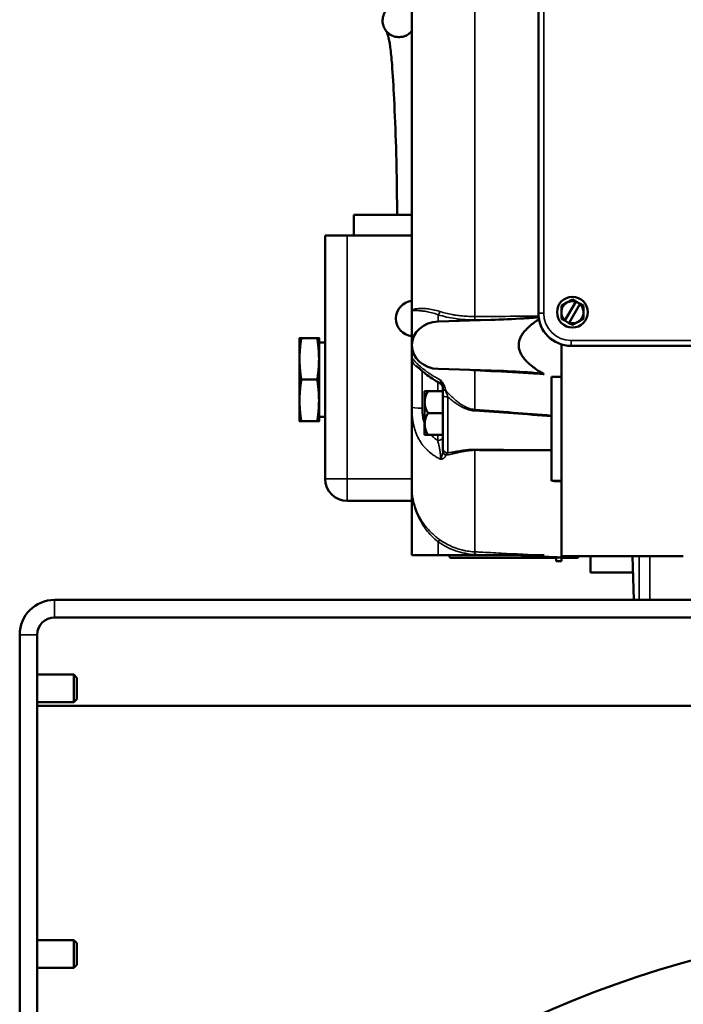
# Model space of a CAD drawing. Header units: inches. Extents: x 1 to 237, y 4 to 150.
# Tile 116 of 237: x 124.01 to 131.51, y 103.08 to 114.2. Entities that reach past the tile are written whole.
import ezdxf

# ---------------------------------------------------------------- set-up
doc = ezdxf.new("R2010")
doc.units = ezdxf.units.IN
doc.header["$LTSCALE"] = 7
doc.header["$MEASUREMENT"] = 0
for name, color, linetype, lineweight in [('Dimension (ANSI)', 7, 'Continuous', 25), ('Visible (ANSI)', 7, 'Continuous', 50), ('Visible Narrow (ANSI)', 7, 'Continuous', 35)]:
    doc.layers.add(name, color=color, linetype=linetype, lineweight=lineweight)
doc.styles.add('Dimension Text', font='tahoma.ttf')
doc.dimstyles.new('Dual Dimension', dxfattribs={"dimscale": 7, "dimtxt": 0.12, "dimasz": 0.098425, "dimexe": 0.125, "dimexo": 0.0625, "dimgap": 0.031496, "dimtad": 0, "dimtih": 1, "dimtoh": 1, "dimrnd": 1e-08, "dimzin": 4, "dimdsep": 46, "dimtxsty": 'Dimension Text', "dimcen": 0.09, "dimdle": 0.393701, "dimclrd": 256, "dimclre": 256, "dimclrt": 256, "dimadec": 0, "dimazin": 1, "dimtfac": 1, "dimtofl": 0, "dimtmove": 0, "dimatfit": 3, "dimfxl": 1, "dimtolj": 1, "dimtzin": 4, "dimlwd": -1, "dimlwe": -1, "dimarcsym": 0})

# ---------------------------------------------------------------- blocks, each defined once
blk = doc.blocks.new('*D12')
at = {"layer": 'Defpoints', "color": 0, "transparency": 16777216}
for p in [(149.969, 136.042), (149.969, 121.711), (115.762, 112.943)]:
    blk.add_point(p, dxfattribs=at)
at = {"layer": 'Dimension (ANSI)', "transparency": 16777216}
for p, q in [((115.762, 113.381), (115.762, 136.917)), ((149.969, 122.149), (149.969, 136.917)), ((116.451, 136.042), (128.948, 136.042)), ((149.28, 136.042), (136.784, 136.042))]:
    blk.add_line(p, q, dxfattribs=at)
for points in [[(116.451, 136.157), (116.451, 135.927), (115.762, 136.042)], [(149.28, 136.157), (149.28, 135.927), (149.969, 136.042)]]:
    blk.add_solid(points, dxfattribs=at)
at = {"layer": 'Dimension (ANSI)', "transparency": 16777216, "insert": (132.866, 136.042), "char_height": 0.84, "attachment_point": 5, "style": 'Dimension Text'}
blk.add_mtext('\\A1;{\\H3.0x;(}\\S34.21^ 868.9 mm;{\\H3.0x;)}', dxfattribs=at)

msp = doc.modelspace()

# ---------------------------------------------------------------- linework, layer by layer
at = {"layer": 'Visible (ANSI)'}
for p, q in [((128.444, 110.911), (128.444, 115.411)), ((129.874, 110.886), (129.874, 114.906)), ((127.789, 111.996), (127.789, 111.764)), ((127.789, 111.996), (128.444, 111.996)), ((127.465, 111.764), (127.715, 111.764)), ((127.465, 111.764), (127.465, 109.014)), ((128.444, 111.764), (127.715, 111.764)), ((130.197, 111.004), (130.134, 110.968)), ((130.297, 111.015), (130.175, 110.804)), ((130.259, 111.04), (130.197, 111.004)), ((130.259, 111.04), (130.298, 111.018)), ((130.298, 111.018), (130.297, 111.015)), ((130.345, 110.991), (130.298, 111.018)), ((128.444, 110.911), (128.444, 110.523)), ((128.786, 110.896), (128.786, 110.896)), ((130.134, 110.896), (130.134, 110.968)), ((130.134, 110.824), (130.134, 110.896)), ((130.344, 110.988), (130.222, 110.777)), ((130.344, 110.988), (130.345, 110.991)), ((130.345, 110.991), (130.384, 110.968)), ((130.384, 110.968), (130.384, 110.896)), ((130.384, 110.896), (130.384, 110.824)), ((128.725, 110.873), (128.725, 110.873)), ((128.743, 110.791), (129.34, 110.809)), ((130.134, 110.824), (130.173, 110.801)), ((130.175, 110.804), (130.173, 110.801)), ((130.22, 110.774), (130.173, 110.801)), ((130.22, 110.774), (130.222, 110.777)), ((130.22, 110.774), (130.259, 110.752)), ((130.259, 110.752), (130.322, 110.788)), ((130.322, 110.788), (130.384, 110.824)), ((127.175, 110.604), (127.175, 110.369)), ((127.194, 110.604), (127.375, 110.604)), ((127.395, 110.369), (127.395, 110.604)), ((127.465, 110.552), (127.395, 110.554)), ((128.444, 110.381), (128.444, 110.523)), ((130.134, 110.164), (130.134, 110.533)), ((133.524, 110.516), (130.244, 110.516)), ((127.175, 110.369), (127.175, 109.899)), ((127.395, 109.899), (127.395, 110.369)), ((128.444, 109.823), (128.444, 110.381)), ((128.561, 110.265), (128.561, 110.265)), ((129.34, 110.237), (128.743, 110.255)), ((127.375, 110.134), (127.194, 110.134)), ((130.024, 109.731), (130.024, 110.166)), ((130.134, 108.991), (130.134, 110.164)), ((128.589, 110.004), (128.627, 110.004)), ((128.589, 109.88), (128.589, 110.004)), ((128.627, 110.004), (128.794, 110.004)), ((128.794, 110.096), (128.794, 110.096)), ((128.794, 110.04), (128.794, 110.04)), ((127.175, 109.899), (127.175, 109.664)), ((127.395, 109.664), (127.395, 109.899)), ((128.589, 109.633), (128.589, 109.88)), ((128.794, 109.951), (128.794, 109.559)), ((128.444, 108.925), (128.444, 109.823)), ((129.012, 109.824), (129.012, 109.824)), ((129.465, 109.774), (129.465, 109.774)), ((127.375, 109.664), (127.194, 109.664)), ((127.465, 109.716), (127.395, 109.714)), ((128.627, 109.756), (128.794, 109.756)), ((129.747, 109.753), (129.747, 109.753)), ((130.024, 109.718), (130.024, 109.342)), ((128.589, 109.509), (128.589, 109.633)), ((128.794, 109.559), (128.794, 109.509)), ((128.627, 109.509), (128.589, 109.509)), ((128.627, 109.509), (128.794, 109.509)), ((128.794, 109.509), (128.794, 109.365)), ((128.6, 109.356), (128.6, 109.356)), ((129.465, 109.344), (129.465, 109.344)), ((130.024, 108.99), (130.024, 109.333)), ((130.134, 108.991), (130.134, 108.984)), ((128.444, 108.925), (128.444, 108.15)), ((130.134, 108.125), (130.134, 108.984)), ((127.715, 108.764), (128.444, 108.764)), ((128.6, 108.473), (128.6, 108.477)), ((128.6, 108.472), (128.6, 108.473)), ((128.604, 108.473), (128.6, 108.473)), ((128.604, 108.473), (128.604, 108.472)), ((128.841, 108.276), (128.841, 108.276)), ((128.743, 108.15), (128.444, 108.15)), ((128.743, 108.15), (129.34, 108.15)), ((128.861, 108.15), (128.878, 108.121)), ((128.878, 108.121), (128.878, 108.121)), ((130.074, 108.121), (128.878, 108.121)), ((130.074, 108.121), (128.878, 108.121)), ((129.94, 108.15), (129.34, 108.15)), ((129.652, 108.15), (129.681, 108.149)), ((129.828, 108.141), (130.074, 108.128)), ((130.074, 108.128), (130.074, 108.085)), ((131.512, 108.141), (130.134, 108.141)), ((130.134, 108.085), (130.134, 108.125)), ((130.316, 108.121), (130.134, 108.121)), ((130.316, 108.121), (130.134, 108.121)), ((130.327, 108.141), (130.316, 108.121)), ((130.316, 108.121), (130.316, 108.121)), ((130.465, 108.141), (130.465, 107.956)), ((130.954, 107.646), (130.937, 108.141)), ((130.134, 108.085), (130.074, 108.085)), ((130.465, 107.956), (130.943, 107.956)), ((124.406, 107.646), (142.118, 107.646)), ((124.406, 107.449), (142.118, 107.449)), ((124.012, 107.252), (124.012, 101.79)), ((124.209, 106.802), (124.209, 107.252)), ((124.209, 101.79), (124.209, 107.252)), ((124.209, 106.802), (124.623, 106.802)), ((124.623, 106.49), (124.623, 106.802)), ((124.658, 106.768), (124.623, 106.802)), ((124.658, 106.768), (124.658, 106.524)), ((124.209, 106.449), (124.209, 106.49)), ((124.209, 106.49), (124.623, 106.49)), ((142.315, 106.449), (124.209, 106.449)), ((124.658, 106.524), (124.623, 106.49)), ((124.209, 103.802), (124.623, 103.802)), ((124.623, 103.49), (124.623, 103.802)), ((124.658, 103.768), (124.623, 103.802)), ((124.658, 103.768), (124.658, 103.524)), ((124.209, 103.49), (124.623, 103.49)), ((124.658, 103.524), (124.623, 103.49))]:
    msp.add_line(p, q, dxfattribs=at)
msp.add_circle((130.259, 110.896), 0.174, dxfattribs=at)
for centre, radius, start, end in [((128.465, 110.824), 0.2, 95.8831, 264.1169), ((130.259, 110.896), 0.125, 120, 180), ((130.259, 110.896), 0.125, 72.4742, 120), ((130.244, 110.886), 0.37, 180, 270), ((130.259, 110.896), 0.125, 180, 227.5258), ((130.259, 110.896), 0.125, 300, 0), ((130.259, 110.896), 0.125, 0, 47.5258), ((130.259, 110.896), 0.125, 252.4742, 300), ((127.715, 109.014), 0.25, 180, 270), ((124.406, 107.252), 0.394, 90, 180), ((124.406, 107.252), 0.197, 90, 180), ((124.406, 107.252), 0.197, 90, 180), ((134.762, 91.997), 12, 90, 129.0479)]:
    msp.add_arc(centre, radius, start, end, dxfattribs=at)
for centre, major_axis, ratio, start_param, end_param in [((128.754, 110.523), (-0.31, 0), 0.866025, 4.747296, 7.819075), ((137.745, -155.751), (330.564, -28.539), 0.799881, 1.662715, 1.663047), ((128.672, 109.961), (0.113, 0.106), 0.445934, 5.88634, 5.921723), ((130.024, 109.691), (0, -0.0602), 0.000149, 3.986055, 4.239922), ((130.024, 109.288), (0, -0.0602), 0.000102, 3.61404, 3.86791), ((137.745, 307.273), (-331.105, 21.369), 0.597934, 1.586064, 1.586396), ((129.192, 108.936), (-0.092, -0.744), 0.997222, 5.493756, 5.500718), ((128.562, 108.474), (0.0414, -0.0018), 0.05077, 5.88972, 6.284665)]:
    msp.add_ellipse(centre, major_axis=major_axis, ratio=ratio, start_param=start_param, end_param=end_param, dxfattribs=at)
for points, knots in [([(128.444, 114.31), (128.441, 114.314), (128.438, 114.317), (128.435, 114.32), (128.435, 114.321), (128.434, 114.321), (128.434, 114.322), (128.428, 114.327), (128.423, 114.332), (128.418, 114.336), (128.406, 114.346), (128.394, 114.353), (128.384, 114.358), (128.382, 114.359), (128.38, 114.359), (128.379, 114.36), (128.378, 114.361), (128.377, 114.361), (128.376, 114.361), (128.375, 114.362), (128.375, 114.362), (128.374, 114.362), (128.364, 114.367), (128.354, 114.37), (128.343, 114.372), (128.332, 114.375), (128.32, 114.376), (128.308, 114.377), (128.293, 114.377), (128.277, 114.376), (128.26, 114.372), (128.245, 114.369), (128.23, 114.364), (128.21, 114.353), (128.202, 114.349), (128.193, 114.343), (128.185, 114.336), (128.166, 114.321), (128.146, 114.299), (128.132, 114.271), (128.131, 114.27), (128.131, 114.268), (128.13, 114.266), (128.129, 114.264), (128.128, 114.262), (128.128, 114.261), (128.119, 114.24), (128.114, 114.218), (128.113, 114.196), (128.113, 114.194), (128.113, 114.192), (128.113, 114.19)], [4.156723, 4.156723, 4.156723, 4.156723, 4.299418, 4.299418, 4.299418, 4.328362, 4.328362, 4.328362, 4.597064, 4.597064, 4.597064, 5.194033, 5.194033, 5.194033, 5.2984, 5.2984, 5.2984, 5.3484, 5.3484, 5.3484, 5.397108, 5.397108, 5.397108, 6.009918, 6.009918, 6.009918, 6.684361, 6.684361, 6.684361, 7.533001, 7.533001, 7.533001, 8.295692, 8.295692, 8.295692, 8.592605, 8.592605, 8.592605, 9.240999, 9.240999, 9.240999, 9.2802, 9.2802, 9.2802, 9.320629, 9.320629, 9.320629, 9.775994, 9.775994, 9.775994, 9.812712, 9.812712, 9.812712, 9.812712]), ([(128.113, 114.19), (128.113, 114.188), (128.113, 114.186), (128.113, 114.184), (128.114, 114.165), (128.117, 114.145), (128.124, 114.127), (128.125, 114.123), (128.127, 114.119), (128.128, 114.115), (128.129, 114.114), (128.13, 114.112), (128.131, 114.11), (128.131, 114.11), (128.131, 114.11), (128.131, 114.109), (128.14, 114.091), (128.151, 114.075), (128.164, 114.061), (128.166, 114.059), (128.168, 114.057), (128.17, 114.056), (128.171, 114.054), (128.173, 114.053), (128.174, 114.051), (128.177, 114.049), (128.18, 114.046), (128.183, 114.044), (128.2, 114.03), (128.216, 114.022), (128.229, 114.017), (128.23, 114.017), (128.23, 114.017), (128.231, 114.016), (128.231, 114.016), (128.232, 114.016), (128.233, 114.016), (128.241, 114.013), (128.249, 114.01), (128.257, 114.008), (128.272, 114.005), (128.286, 114.004), (128.299, 114.003), (128.3, 114.003), (128.302, 114.003), (128.303, 114.004), (128.314, 114.004), (128.324, 114.005), (128.334, 114.007), (128.336, 114.007), (128.338, 114.008), (128.341, 114.008), (128.35, 114.01), (128.358, 114.013), (128.367, 114.016), (128.372, 114.018), (128.377, 114.02), (128.382, 114.023), (128.399, 114.031), (128.415, 114.043), (128.429, 114.056), (128.432, 114.058), (128.434, 114.061), (128.436, 114.063), (128.439, 114.066), (128.442, 114.069), (128.444, 114.072)], [0, 0, 0, 0, 0.016152, 0.016152, 0.016152, 0.16438, 0.16438, 0.16438, 0.196212, 0.196212, 0.196212, 0.21078, 0.21078, 0.21078, 0.213789, 0.213789, 0.213789, 0.373096, 0.373096, 0.373096, 0.397602, 0.397602, 0.397602, 0.416037, 0.416037, 0.416037, 0.450753, 0.450753, 0.450753, 0.665202, 0.665202, 0.665202, 0.677573, 0.677573, 0.677573, 0.687132, 0.687132, 0.687132, 0.838823, 0.838823, 0.838823, 1.107967, 1.107967, 1.107967, 1.138792, 1.138792, 1.138792, 1.358113, 1.358113, 1.358113, 1.40563, 1.40563, 1.40563, 1.601945, 1.601945, 1.601945, 1.713464, 1.713464, 1.713464, 2.120982, 2.120982, 2.120982, 2.190887, 2.190887, 2.190887, 2.272872, 2.272872, 2.272872, 2.272872]), ([(128.277, 111.996), (128.277, 112.255), (128.273, 112.517), (128.26, 112.949), (128.252, 113.133), (128.237, 113.446), (128.229, 113.58), (128.214, 113.769), (128.207, 113.836), (128.192, 113.95), (128.183, 113.991), (128.168, 114.048), (128.162, 114.061), (128.157, 114.069), (128.157, 114.07), (128.157, 114.07)], [0, 0, 0, 0, 1.970447, 1.970447, 3.557438, 3.557438, 4.828905, 4.828905, 5.686644, 5.686644, 6.711314, 6.711314, 7.885376, 7.885376, 8.343423, 8.343423, 8.343423, 8.343423]), ([(129.877, 110.84), (129.826, 110.834), (129.757, 110.829), (129.591, 110.819), (129.46, 110.813), (129.34, 110.809)], [-1.297714, -1.297714, -1.297714, -1.297714, -0.908457, -0.908457, 0, 0, 0, 0]), ([(128.763, 110.092), (128.701, 110.126), (128.645, 110.165), (128.581, 110.214), (128.564, 110.229), (128.538, 110.251), (128.527, 110.261), (128.511, 110.275), (128.506, 110.28), (128.5, 110.285), (128.498, 110.287), (128.498, 110.287)], [0, 0, 0, 0, 0.57921, 0.57921, 0.823891, 0.823891, 1.024177, 1.024177, 1.192895, 1.192895, 1.286518, 1.286518, 1.286518, 1.286518]), ([(129.34, 110.237), (129.46, 110.233), (129.591, 110.228), (129.761, 110.217), (129.837, 110.211), (129.9, 110.203), (129.913, 110.202), (129.93, 110.198), (129.937, 110.196), (129.94, 110.195)], [-0.7263385, -0.7263385, -0.7263385, -0.7263385, -0.2783077, -0.2783077, -0.0705449, -0.0705449, -0.0288202, -0.0288202, 0, 0, 0, 0]), ([(128.794, 110.043), (128.794, 110.049), (128.792, 110.056), (128.788, 110.068), (128.784, 110.074), (128.776, 110.084), (128.771, 110.088), (128.764, 110.092), (128.764, 110.092), (128.763, 110.092)], [0, 0, 0, 0, 0.0493529, 0.0493529, 0.0988946, 0.0988946, 0.1484285, 0.1484285, 0.1538016, 0.1538016, 0.1538016, 0.1538016]), ([(128.794, 109.951), (128.794, 109.967), (128.794, 109.983), (128.794, 109.997), (128.794, 110.01), (128.794, 110.022), (128.794, 110.033), (128.794, 110.036), (128.794, 110.038), (128.794, 110.04)], [0, 0, 0, 0, 0.001229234, 0.001229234, 0.001229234, 0.002263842, 0.002263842, 0.002263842, 0.002459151, 0.002459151, 0.002459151, 0.002459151]), ([(128.794, 109.327), (128.794, 109.336), (128.794, 109.344), (128.794, 109.35), (128.794, 109.357), (128.794, 109.362), (128.794, 109.365)], [0, 0, 0, 0, 0.001229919, 0.001229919, 0.001229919, 0.002460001, 0.002460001, 0.002460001, 0.002460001]), ([(129.681, 108.149), (129.681, 108.149), (129.683, 108.148), (129.69, 108.148), (129.696, 108.148), (129.709, 108.147), (129.717, 108.147), (129.735, 108.146), (129.745, 108.146), (129.754, 108.145), (129.754, 108.145), (129.754, 108.145)], [1.4072614, 1.4072614, 1.4072614, 1.4072614, 1.477541, 1.477541, 1.5478206, 1.5478206, 1.6181868, 1.6181868, 1.688553, 1.688553, 1.6887046, 1.6887046, 1.6887046, 1.6887046]), ([(129.754, 108.145), (129.763, 108.145), (129.773, 108.144), (129.791, 108.143), (129.8, 108.143), (129.813, 108.142), (129.818, 108.141), (129.826, 108.141), (129.828, 108.141), (129.828, 108.141)], [0.5627348, 0.5627348, 0.5627348, 0.5627348, 0.6330372, 0.6330372, 0.7034911, 0.7034911, 0.7738838, 0.7738838, 0.8442765, 0.8442765, 0.8442765, 0.8442765])]:
    msp.add_open_spline(points, degree=3, knots=knots, dxfattribs=at)
for points in [[(128.444, 110.911), (128.444, 110.91), (128.444, 110.909), (128.444, 110.908)], [(130.134, 108.991), (130.097, 108.991), (130.061, 108.99), (130.024, 108.99)]]:
    msp.add_open_spline(points, degree=3, dxfattribs=at)
for points, weights in [([(129.94, 110.195), (129.395, 110.505), (129.881, 110.816)], [1.0012866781, 1.00430444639, 1.00161364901]), ([(127.194, 110.604), (127.175, 110.478), (127.175, 110.369)], [1.09793409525, 1.08759348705, 1]), ([(127.175, 110.604), (127.175, 110.604), (127.194, 110.604)], [1, 1.08759348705, 1.09793409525]), ([(127.375, 110.604), (127.395, 110.604), (127.395, 110.604)], [1.09793409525, 1.08759348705, 1]), ([(127.395, 110.369), (127.395, 110.478), (127.375, 110.604)], [1, 1.08759348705, 1.09793409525]), ([(127.175, 110.369), (127.175, 110.26), (127.194, 110.134)], [1, 1.08759348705, 1.09793409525]), ([(127.375, 110.134), (127.395, 110.26), (127.395, 110.369)], [1.09793409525, 1.08759348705, 1]), ([(127.194, 110.134), (127.175, 110.008), (127.175, 109.899)], [1.09793409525, 1.08759348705, 1]), ([(127.395, 109.899), (127.395, 110.008), (127.375, 110.134)], [1, 1.08759348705, 1.09793409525]), ([(128.627, 110.004), (128.589, 109.937), (128.589, 109.88)], [1.38689907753, 1.49417609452, 1.49417609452]), ([(127.175, 109.899), (127.175, 109.79), (127.194, 109.664)], [1, 1.08759348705, 1.09793409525]), ([(127.375, 109.664), (127.395, 109.79), (127.395, 109.899)], [1.09793409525, 1.08759348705, 1]), ([(128.589, 109.88), (128.589, 109.823), (128.627, 109.756)], [1.49417609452, 1.49417609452, 1.38689907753]), ([(127.194, 109.664), (127.175, 109.664), (127.175, 109.664)], [1.09793409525, 1.08759348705, 1]), ([(127.395, 109.664), (127.395, 109.664), (127.375, 109.664)], [1, 1.08759348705, 1.09793409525]), ([(128.627, 109.756), (128.589, 109.69), (128.589, 109.633)], [1.38689907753, 1.49417609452, 1.49417609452]), ([(128.589, 109.633), (128.589, 109.575), (128.627, 109.509)], [1.49417609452, 1.49417609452, 1.38689907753]), ([(128.864, 108.15), (128.87, 108.136), (128.878, 108.121)], [3.59339824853, 3.55490007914, 3.5066496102]), ([(130.134, 108.125), (130.104, 108.126), (130.074, 108.128)], [1.00000067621, 1.00000117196, 1.00000160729]), ([(130.316, 108.121), (130.321, 108.131), (130.326, 108.141)], [3.5066496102, 3.53886431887, 3.5667318])]:
    msp.add_rational_spline(points, weights, degree=2, dxfattribs=at)
at = {"layer": 'Visible Narrow (ANSI)'}
for p, q in [((129.155, 110.847), (129.155, 114.952)), ((129.934, 114.906), (129.934, 110.886)), ((127.715, 109.014), (127.715, 111.764)), ((129.874, 110.886), (129.934, 110.886)), ((128.743, 110.867), (128.743, 110.791)), ((130.244, 110.576), (133.524, 110.576)), ((130.244, 110.516), (130.244, 110.576)), ((128.56, 110.232), (128.56, 109.81)), ((129.155, 109.797), (129.155, 110.238)), ((128.736, 110.004), (128.736, 110.107)), ((128.831, 110.007), (128.831, 110.007)), ((128.852, 109.307), (128.852, 109.938)), ((128.736, 109.447), (128.736, 109.509)), ((129.155, 108.189), (129.155, 109.336)), ((127.465, 109.014), (127.715, 109.014)), ((128.444, 109.014), (127.715, 109.014)), ((127.715, 109.014), (127.715, 108.764)), ((128.743, 108.302), (128.743, 108.15)), ((130.954, 107.646), (130.937, 108.141)), ((131.014, 108.141), (131.014, 107.646)), ((131.134, 107.646), (131.134, 108.141)), ((124.406, 107.646), (124.406, 107.449)), ((124.209, 107.252), (124.012, 107.252))]:
    msp.add_line(p, q, dxfattribs=at)
msp.add_arc((130.244, 110.886), 0.31, 180, 270, dxfattribs=at)
for centre, major_axis, ratio, start_param, end_param in [((131.259, 111.849), (6.956, 2.576), 0.001464, 4.332974, 4.332978), ((128.742, 110.893), (-0.0093, -0.0285), 0.515428, 0.622565, 2.112972), ((129.153, 110.834), (0.0002, -0.03), 0.0606, 0.52431, 2.018795), ((128.564, 110.381), (-0.12, 0), 0.994381, 0, 1.137926), ((129.153, 110.221), (-0.0017, -0.03), 0.025744, 2.170546, 2.36324), ((128.854, 110.047), (-0.0599, -0.0034), 0.602329, 0.000172, 1.020266), ((128.672, 109.961), (0.113, 0.106), 0.445934, 5.921723, 5.924066), ((128.854, 110.04), (-0.06, 0), 0.58846, 6.283153, 7.376066), ((128.647, 109.943), (0.181, 0.063), 0.907512, 0.01714, 0.051786), ((128.854, 109.951), (-0.06, 0), 0.21044, 0, 1.53589), ((128.564, 109.823), (-0.12, 0), 0.105858, 0, 1.53589), ((129.152, 109.758), (0.0043, 0.0598), 0.007095, 5.121174, 5.430248), ((128.734, 109.484), (0.06, 0), 0.616212, 4.747232, 6.283185), ((128.854, 109.365), (-0.06, 0), 0.977607, 0, 1.53589), ((128.854, 109.327), (-0.06, 0), 0.808527, 0, 1.09288), ((128.672, 109.273), (0.091, 0.125), 0.651603, 5.512294, 5.551475), ((129.152, 109.291), (0.0004, 0.06), 0.071459, 5.565835, 5.874909), ((128.854, 109.322), (-0.0598, 0.0045), 0.796951, 0.094649, 1.114744), ((128.647, 109.285), (0.189, 0.029), 0.396925, 5.867047, 5.901694), ((128.742, 108.302), (0.0174, 0.0245), 0.028461, 4.732596, 6.223003), ((129.153, 108.159), (0.0015, 0.03), 0.034856, 4.71413, 6.208615)]:
    msp.add_ellipse(centre, major_axis=major_axis, ratio=ratio, start_param=start_param, end_param=end_param, dxfattribs=at)
for points, knots in [([(128.444, 110.911), (128.444, 110.913), (128.446, 110.916), (128.449, 110.918), (128.449, 110.918), (128.449, 110.918), (128.449, 110.918), (128.452, 110.921), (128.456, 110.924), (128.462, 110.926), (128.462, 110.926), (128.462, 110.926), (128.462, 110.926), (128.475, 110.931), (128.493, 110.935), (128.518, 110.937), (128.519, 110.937), (128.519, 110.937), (128.519, 110.937), (128.532, 110.938), (128.546, 110.938), (128.562, 110.938), (128.562, 110.938), (128.563, 110.938), (128.563, 110.938), (128.579, 110.938), (128.597, 110.937), (128.617, 110.935), (128.617, 110.935), (128.617, 110.935), (128.618, 110.935), (128.627, 110.934), (128.638, 110.932), (128.649, 110.93), (128.649, 110.93), (128.649, 110.93), (128.649, 110.93), (128.66, 110.929), (128.672, 110.927), (128.683, 110.924), (128.683, 110.924), (128.684, 110.924), (128.684, 110.924), (128.707, 110.919), (128.733, 110.913), (128.76, 110.904)], [-0.00002761, -0.00002761, -0.00002761, -0.00002761, 0.00249546, 0.00249546, 0.00249546, 0.00250898, 0.00250898, 0.00250898, 0.00501853, 0.00501853, 0.00501853, 0.005043, 0.005043, 0.005043, 0.01006466, 0.01006466, 0.01006466, 0.01010011, 0.01010011, 0.01010011, 0.01258773, 0.01258773, 0.01258773, 0.01262199, 0.01262199, 0.01262199, 0.0151108, 0.0151108, 0.0151108, 0.01513852, 0.01513852, 0.01513852, 0.01637233, 0.01637233, 0.01637233, 0.01639448, 0.01639448, 0.01639448, 0.01763387, 0.01763387, 0.01763387, 0.01764949, 0.01764949, 0.01764949, 0.02015693, 0.02015693, 0.02015693, 0.02015693]), ([(128.743, 110.867), (128.717, 110.877), (128.693, 110.884), (128.659, 110.893), (128.648, 110.895), (128.627, 110.9), (128.617, 110.902), (128.588, 110.907), (128.571, 110.909), (128.54, 110.913), (128.526, 110.914), (128.49, 110.916), (128.473, 110.915), (128.455, 110.914), (128.451, 110.913), (128.447, 110.912), (128.446, 110.912), (128.445, 110.911), (128.445, 110.911), (128.444, 110.911), (128.444, 110.911), (128.444, 110.911)], [0, 0, 0, 0, 0.00249764, 0.00249764, 0.00374645, 0.00374645, 0.00499527, 0.00499527, 0.00749291, 0.00749291, 0.00999054, 0.00999054, 0.01498581, 0.01498581, 0.01748345, 0.01748345, 0.01873227, 0.01873227, 0.01935667, 0.01935667, 0.01998108, 0.01998108, 0.01998108, 0.01998108]), ([(128.76, 110.904), (128.782, 110.897), (128.805, 110.89), (128.852, 110.878), (128.876, 110.873), (128.916, 110.866), (128.931, 110.863), (128.968, 110.858), (128.989, 110.856), (129.024, 110.852), (129.037, 110.851), (129.076, 110.849), (129.103, 110.848), (129.138, 110.847), (129.147, 110.847), (129.155, 110.847)], [0, 0, 0, 0, 0.00203966, 0.00203966, 0.00409299, 0.00409299, 0.00534419, 0.00534419, 0.00703991, 0.00703991, 0.00801628, 0.00801628, 0.01005871, 0.01005871, 0.01068837, 0.01068837, 0.01068837, 0.01068837]), ([(129.154, 110.808), (129.117, 110.808), (129.081, 110.809), (129.045, 110.812), (129.027, 110.813), (129.009, 110.815), (128.991, 110.816), (128.973, 110.818), (128.955, 110.82), (128.938, 110.823), (128.869, 110.833), (128.804, 110.848), (128.743, 110.867)], [0, 0, 0, 0, 0.0028038, 0.0028038, 0.0028038, 0.0042057, 0.0042057, 0.0042057, 0.0056076, 0.0056076, 0.0056076, 0.0112152, 0.0112152, 0.0112152, 0.0112152]), ([(129.155, 110.847), (129.175, 110.847), (129.195, 110.848), (129.215, 110.848), (129.295, 110.848), (129.375, 110.849), (129.454, 110.849), (129.595, 110.85), (129.735, 110.85), (129.876, 110.851)], [0, 0, 0, 0, 0.001524, 0.001524, 0.001524, 0.00762, 0.00762, 0.00762, 0.01834482, 0.01834482, 0.01834482, 0.01834482]), ([(128.444, 110.381), (128.444, 110.382), (128.445, 110.38), (128.448, 110.377), (128.449, 110.375), (128.451, 110.373), (128.453, 110.37), (128.455, 110.368), (128.458, 110.365), (128.461, 110.361), (128.461, 110.361), (128.461, 110.36), (128.461, 110.36), (128.464, 110.357), (128.468, 110.353), (128.472, 110.349), (128.472, 110.348), (128.472, 110.348), (128.472, 110.348), (128.476, 110.344), (128.48, 110.339), (128.484, 110.335), (128.485, 110.334), (128.485, 110.334), (128.486, 110.333), (128.49, 110.329), (128.496, 110.323), (128.501, 110.318), (128.507, 110.312), (128.514, 110.306), (128.521, 110.3), (128.521, 110.299), (128.521, 110.299), (128.522, 110.299), (128.528, 110.293), (128.534, 110.287), (128.541, 110.282), (128.542, 110.281), (128.543, 110.28), (128.544, 110.279), (128.552, 110.272), (128.56, 110.265), (128.569, 110.258), (128.578, 110.251), (128.588, 110.244), (128.597, 110.236), (128.607, 110.229), (128.616, 110.222), (128.627, 110.215), (128.627, 110.215), (128.628, 110.214), (128.628, 110.214), (128.638, 110.207), (128.649, 110.2), (128.659, 110.193), (128.67, 110.186), (128.682, 110.178), (128.694, 110.171), (128.717, 110.157), (128.742, 110.143), (128.768, 110.13)], [0, 0, 0, 0, 0.00233681, 0.00233681, 0.00233681, 0.00352771, 0.00352771, 0.00352771, 0.00472083, 0.00472083, 0.00472083, 0.0048295, 0.0048295, 0.0048295, 0.00597045, 0.00597045, 0.00597045, 0.00603688, 0.00603688, 0.00603688, 0.00713353, 0.00713353, 0.00713353, 0.00724425, 0.00724425, 0.00724425, 0.0083709, 0.0083709, 0.0083709, 0.00960567, 0.00960567, 0.00960567, 0.009659, 0.009659, 0.009659, 0.01070326, 0.01070326, 0.01070326, 0.01086638, 0.01086638, 0.01086638, 0.01206785, 0.01206785, 0.01206785, 0.01331708, 0.01331708, 0.01331708, 0.0144885, 0.0144885, 0.0144885, 0.01455554, 0.01455554, 0.01455554, 0.01569588, 0.01569588, 0.01569588, 0.01690325, 0.01690325, 0.01690325, 0.019318, 0.019318, 0.019318, 0.019318]), ([(129.155, 110.238), (129.128, 110.239), (129.101, 110.242), (129.074, 110.245), (129.073, 110.245), (129.072, 110.245)], [0, 0, 0, 0, 0.002040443, 0.002040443, 0.00209568, 0.00209568, 0.00209568, 0.00209568]), ([(129.94, 110.195), (129.92, 110.196), (129.9, 110.197), (129.88, 110.198), (129.8, 110.202), (129.721, 110.207), (129.641, 110.211), (129.479, 110.22), (129.317, 110.229), (129.155, 110.238)], [0, 0, 0, 0, 0.001524, 0.001524, 0.001524, 0.00762, 0.00762, 0.00762, 0.01998114, 0.01998114, 0.01998114, 0.01998114]), ([(128.763, 110.092), (128.763, 110.092), (128.764, 110.092), (128.765, 110.092), (128.765, 110.092), (128.766, 110.094), (128.767, 110.095), (128.768, 110.097), (128.768, 110.1), (128.768, 110.104), (128.768, 110.106), (128.769, 110.112), (128.769, 110.116), (128.768, 110.124), (128.768, 110.126), (128.768, 110.13)], [0.003620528, 0.003620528, 0.003620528, 0.003620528, 0.003816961, 0.003816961, 0.004283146, 0.004283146, 0.004580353, 0.004580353, 0.005065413, 0.005065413, 0.005343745, 0.005343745, 0.005820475, 0.005820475, 0.006107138, 0.006107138, 0.006107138, 0.006107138]), ([(128.768, 110.13), (128.772, 110.125), (128.776, 110.121), (128.783, 110.111), (128.787, 110.107), (128.79, 110.102), (128.79, 110.102), (128.796, 110.093), (128.801, 110.085), (128.806, 110.075), (128.807, 110.074), (128.808, 110.073), (128.808, 110.072), (128.81, 110.067), (128.813, 110.062), (128.816, 110.052), (128.818, 110.048), (128.819, 110.043), (128.819, 110.043), (128.822, 110.033), (128.824, 110.023), (128.824, 110.014)], [-0.000011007, -0.000011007, -0.000011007, -0.000011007, 0.000439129, 0.000439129, 0.000889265, 0.000889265, 0.000908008, 0.000908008, 0.001685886, 0.001685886, 0.001789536, 0.001789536, 0.001811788, 0.001811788, 0.002260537, 0.002260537, 0.002689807, 0.002689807, 0.002704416, 0.002704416, 0.003590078, 0.003590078, 0.003590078, 0.003590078]), ([(128.794, 110.043), (128.794, 110.046), (128.793, 110.05), (128.793, 110.053), (128.792, 110.055), (128.792, 110.057), (128.792, 110.058), (128.791, 110.059), (128.791, 110.06), (128.791, 110.061), (128.79, 110.065), (128.789, 110.069), (128.787, 110.073), (128.786, 110.076), (128.785, 110.079), (128.784, 110.081), (128.784, 110.082), (128.784, 110.082), (128.784, 110.083), (128.782, 110.087), (128.781, 110.092), (128.779, 110.096), (128.778, 110.099), (128.777, 110.101), (128.776, 110.104), (128.776, 110.105), (128.776, 110.106), (128.776, 110.107), (128.774, 110.11), (128.773, 110.113), (128.772, 110.116), (128.771, 110.12), (128.77, 110.124), (128.769, 110.128), (128.769, 110.129), (128.768, 110.129), (128.768, 110.13)], [0, 0, 0, 0, 0.000456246, 0.000456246, 0.000456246, 0.000672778, 0.000672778, 0.000672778, 0.000797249, 0.000797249, 0.000797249, 0.001285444, 0.001285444, 0.001285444, 0.001594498, 0.001594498, 0.001594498, 0.001649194, 0.001649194, 0.001649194, 0.002125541, 0.002125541, 0.002125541, 0.002391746, 0.002391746, 0.002391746, 0.002476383, 0.002476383, 0.002476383, 0.002790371, 0.002790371, 0.002790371, 0.003149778, 0.003149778, 0.003149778, 0.003188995, 0.003188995, 0.003188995, 0.003188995]), ([(128.824, 110.014), (128.847, 109.989), (128.87, 109.965), (128.894, 109.942), (128.894, 109.942), (128.91, 109.927), (128.925, 109.913), (128.951, 109.892), (128.961, 109.884), (128.971, 109.876), (128.971, 109.876), (128.985, 109.866), (128.999, 109.857), (129.025, 109.84), (129.038, 109.833), (129.053, 109.826), (129.055, 109.825), (129.057, 109.824), (129.058, 109.824), (129.068, 109.819), (129.079, 109.814), (129.095, 109.809), (129.1, 109.807), (129.105, 109.806), (129.105, 109.806), (129.105, 109.806), (129.114, 109.803), (129.124, 109.801), (129.14, 109.798), (129.148, 109.797), (129.155, 109.797)], [0.00116864, 0.00116864, 0.00116864, 0.00116864, 0.00371929, 0.00371929, 0.00375566, 0.00375566, 0.00536457, 0.00536457, 0.0063391, 0.0063391, 0.00634269, 0.00634269, 0.0076428, 0.0076428, 0.00875677, 0.00875677, 0.00892971, 0.00892971, 0.00894039, 0.00894039, 0.00981784, 0.00981784, 0.01022322, 0.01022322, 0.01022506, 0.01022506, 0.01022506, 0.0109631, 0.0109631, 0.01151673, 0.01151673, 0.01151673, 0.01151673]), ([(128.827, 110.008), (128.829, 110.003), (128.831, 109.997), (128.833, 109.99), (128.835, 109.985), (128.837, 109.98), (128.839, 109.974), (128.843, 109.963), (128.848, 109.951), (128.852, 109.938)], [0, 0, 0, 0, 0.000523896, 0.000523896, 0.000523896, 0.000984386, 0.000984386, 0.000984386, 0.0019804, 0.0019804, 0.0019804, 0.0019804]), ([(129.154, 109.781), (129.141, 109.782), (129.129, 109.784), (129.111, 109.787), (129.105, 109.789), (129.089, 109.793), (129.079, 109.796), (129.062, 109.802), (129.055, 109.804), (129.042, 109.81), (129.035, 109.813), (129.019, 109.82), (129.01, 109.825), (128.997, 109.832), (128.994, 109.834), (128.979, 109.843), (128.967, 109.85), (128.943, 109.866), (128.931, 109.875), (128.903, 109.896), (128.887, 109.908), (128.865, 109.927), (128.859, 109.933), (128.852, 109.938)], [0, 0, 0, 0, 0.000952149, 0.000952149, 0.001380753, 0.001380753, 0.002201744, 0.002201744, 0.002751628, 0.002751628, 0.003302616, 0.003302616, 0.004107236, 0.004107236, 0.004403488, 0.004403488, 0.005459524, 0.005459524, 0.006605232, 0.006605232, 0.008147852, 0.008147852, 0.008806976, 0.008806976, 0.008806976, 0.008806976]), ([(128.768, 109.236), (128.755, 109.242), (128.743, 109.248), (128.718, 109.262), (128.705, 109.27), (128.67, 109.293), (128.649, 109.31), (128.628, 109.329), (128.627, 109.33), (128.617, 109.34), (128.607, 109.349), (128.588, 109.37), (128.578, 109.381), (128.569, 109.392), (128.569, 109.393), (128.56, 109.404), (128.552, 109.415), (128.536, 109.44), (128.529, 109.452), (128.521, 109.466), (128.521, 109.466), (128.514, 109.48), (128.507, 109.494), (128.496, 109.52), (128.491, 109.533), (128.485, 109.547), (128.485, 109.549), (128.48, 109.563), (128.476, 109.576), (128.469, 109.602), (128.466, 109.616), (128.462, 109.631), (128.462, 109.633), (128.461, 109.636), (128.461, 109.637), (128.458, 109.654), (128.455, 109.669), (128.451, 109.7), (128.449, 109.716), (128.446, 109.751), (128.445, 109.771), (128.444, 109.802), (128.444, 109.812), (128.444, 109.823)], [0.01051096, 0.01051096, 0.01051096, 0.01051096, 0.01171769, 0.01171769, 0.01292442, 0.01292442, 0.01527128, 0.01527128, 0.01533788, 0.01533788, 0.01652015, 0.01652015, 0.01775134, 0.01775134, 0.01777184, 0.01777184, 0.01895808, 0.01895808, 0.02016481, 0.02016481, 0.0202278, 0.0202278, 0.02146559, 0.02146559, 0.02257827, 0.02257827, 0.02270351, 0.02270351, 0.023785, 0.023785, 0.02485355, 0.02485355, 0.02499173, 0.02499173, 0.02511067, 0.02511067, 0.02630088, 0.02630088, 0.02748866, 0.02748866, 0.02902069, 0.02902069, 0.02981866, 0.02981866, 0.02981866, 0.02981866]), ([(128.56, 109.81), (128.56, 109.793), (128.561, 109.776), (128.562, 109.754), (128.563, 109.748), (128.564, 109.732), (128.566, 109.721), (128.568, 109.707), (128.568, 109.703), (128.57, 109.693), (128.572, 109.685), (128.574, 109.676), (128.574, 109.675), (128.577, 109.664), (128.579, 109.656), (128.584, 109.64), (128.587, 109.633), (128.589, 109.626)], [0, 0, 0, 0, 0.001313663, 0.001313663, 0.001700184, 0.001700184, 0.002551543, 0.002551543, 0.002805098, 0.002805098, 0.003397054, 0.003397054, 0.003506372, 0.003506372, 0.004207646, 0.004207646, 0.004776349, 0.004776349, 0.004776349, 0.004776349]), ([(128.661, 109.509), (128.662, 109.508), (128.664, 109.507), (128.672, 109.497), (128.68, 109.49), (128.691, 109.481), (128.693, 109.479), (128.702, 109.472), (128.708, 109.467), (128.722, 109.457), (128.729, 109.452), (128.736, 109.447)], [0.008507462, 0.008507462, 0.008507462, 0.008507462, 0.008650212, 0.008650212, 0.009565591, 0.009565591, 0.009817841, 0.009817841, 0.010490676, 0.010490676, 0.01122039, 0.01122039, 0.01122039, 0.01122039]), ([(128.768, 109.236), (128.768, 109.238), (128.769, 109.241), (128.769, 109.245), (128.769, 109.247), (128.769, 109.25), (128.769, 109.252), (128.769, 109.255), (128.769, 109.256), (128.768, 109.262), (128.768, 109.268), (128.768, 109.275), (128.768, 109.276), (128.767, 109.28), (128.767, 109.282), (128.767, 109.291), (128.766, 109.297), (128.765, 109.304), (128.765, 109.304), (128.765, 109.308), (128.764, 109.311), (128.763, 109.32), (128.763, 109.325), (128.762, 109.331), (128.762, 109.332), (128.761, 109.334), (128.761, 109.334), (128.761, 109.337), (128.76, 109.341), (128.759, 109.35), (128.758, 109.357), (128.756, 109.363), (128.756, 109.364), (128.756, 109.367), (128.755, 109.37), (128.753, 109.379), (128.752, 109.385), (128.75, 109.393), (128.75, 109.394), (128.75, 109.396), (128.749, 109.397), (128.747, 109.408), (128.745, 109.416), (128.74, 109.432), (128.738, 109.44), (128.736, 109.447)], [0, 0, 0, 0, 0.000333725, 0.000333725, 0.000479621, 0.000479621, 0.000656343, 0.000656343, 0.000765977, 0.000765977, 0.001262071, 0.001262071, 0.001344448, 0.001344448, 0.001531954, 0.001531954, 0.002024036, 0.002024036, 0.002049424, 0.002049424, 0.002297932, 0.002297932, 0.002697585, 0.002697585, 0.002790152, 0.002790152, 0.002802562, 0.002802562, 0.003063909, 0.003063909, 0.003566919, 0.003566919, 0.003618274, 0.003618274, 0.003829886, 0.003829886, 0.004385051, 0.004385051, 0.00448443, 0.00448443, 0.004595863, 0.004595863, 0.00539934, 0.00539934, 0.006127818, 0.006127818, 0.006127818, 0.006127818]), ([(129.155, 109.336), (129.138, 109.336), (129.121, 109.335), (129.105, 109.334), (129.091, 109.333), (129.078, 109.331), (129.065, 109.329), (129.063, 109.329), (129.06, 109.329), (129.058, 109.328), (129.057, 109.328), (129.057, 109.328), (129.057, 109.328), (129.026, 109.323), (128.998, 109.317), (128.971, 109.311), (128.958, 109.308), (128.945, 109.305), (128.932, 109.303), (128.919, 109.3), (128.907, 109.297), (128.895, 109.294), (128.894, 109.294), (128.894, 109.294), (128.894, 109.294), (128.87, 109.289), (128.847, 109.284), (128.824, 109.281)], [0, 0, 0, 0, 0.00128333, 0.00128333, 0.00128333, 0.00236436, 0.00236436, 0.00236436, 0.00257207, 0.00257207, 0.00257207, 0.00258553, 0.00258553, 0.00258553, 0.00517107, 0.00517107, 0.00517107, 0.00646383, 0.00646383, 0.00646383, 0.0077566, 0.0077566, 0.0077566, 0.00779186, 0.00779186, 0.00779186, 0.01034213, 0.01034213, 0.01034213, 0.01034213]), ([(128.852, 109.307), (128.859, 109.308), (128.865, 109.309), (128.887, 109.312), (128.903, 109.315), (128.931, 109.32), (128.943, 109.322), (128.967, 109.327), (128.979, 109.329), (128.997, 109.332), (129.003, 109.333), (129.022, 109.336), (129.035, 109.338), (129.055, 109.34), (129.062, 109.341), (129.079, 109.343), (129.09, 109.344), (129.118, 109.346), (129.136, 109.346), (129.154, 109.346)], [0.002027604, 0.002027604, 0.002027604, 0.002027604, 0.00269546, 0.00269546, 0.004237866, 0.004237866, 0.005390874, 0.005390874, 0.006448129, 0.006448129, 0.007000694, 0.007000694, 0.008113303, 0.008113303, 0.008658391, 0.008658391, 0.009485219, 0.009485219, 0.010868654, 0.010868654, 0.010868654, 0.010868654]), ([(128.768, 109.236), (128.77, 109.238), (128.771, 109.24), (128.772, 109.243), (128.773, 109.245), (128.774, 109.248), (128.776, 109.25), (128.776, 109.251), (128.776, 109.251), (128.776, 109.252), (128.778, 109.256), (128.78, 109.26), (128.781, 109.264), (128.782, 109.266), (128.783, 109.269), (128.784, 109.271), (128.784, 109.272), (128.784, 109.272), (128.784, 109.273), (128.786, 109.277), (128.787, 109.282), (128.789, 109.287), (128.79, 109.29), (128.79, 109.293), (128.791, 109.296), (128.791, 109.297), (128.791, 109.299), (128.792, 109.3), (128.793, 109.305), (128.793, 109.309), (128.794, 109.314), (128.794, 109.317), (128.794, 109.319), (128.794, 109.321)], [-0.000011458, -0.000011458, -0.000011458, -0.000011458, 0.000388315, 0.000388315, 0.000388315, 0.000703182, 0.000703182, 0.000703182, 0.000788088, 0.000788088, 0.000788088, 0.001265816, 0.001265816, 0.001265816, 0.001532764, 0.001532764, 0.001532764, 0.001587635, 0.001587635, 0.001587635, 0.002077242, 0.002077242, 0.002077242, 0.002387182, 0.002387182, 0.002387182, 0.002512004, 0.002512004, 0.002512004, 0.002969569, 0.002969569, 0.002969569, 0.003186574, 0.003186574, 0.003186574, 0.003186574]), ([(128.824, 109.281), (128.824, 109.274), (128.822, 109.267), (128.816, 109.256), (128.812, 109.251), (128.803, 109.243), (128.797, 109.24), (128.787, 109.237), (128.783, 109.237), (128.776, 109.236), (128.772, 109.235), (128.768, 109.236)], [0, 0, 0, 0, 0.000889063, 0.000889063, 0.001778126, 0.001778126, 0.002667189, 0.002667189, 0.00311172, 0.00311172, 0.003556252, 0.003556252, 0.003556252, 0.003556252]), ([(128.852, 109.307), (128.849, 109.305), (128.846, 109.303), (128.843, 109.3), (128.842, 109.299), (128.84, 109.298), (128.839, 109.297), (128.839, 109.297), (128.839, 109.297), (128.839, 109.297), (128.836, 109.294), (128.833, 109.291), (128.83, 109.288), (128.829, 109.286), (128.828, 109.285), (128.827, 109.283)], [0, 0, 0, 0, 0.00069462, 0.00069462, 0.00069462, 0.0009902, 0.0009902, 0.0009902, 0.001001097, 0.001001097, 0.001001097, 0.001708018, 0.001708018, 0.001708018, 0.0019804, 0.0019804, 0.0019804, 0.0019804]), ([(128.444, 108.925), (128.444, 108.915), (128.444, 108.906), (128.445, 108.896), (128.445, 108.886), (128.446, 108.876), (128.446, 108.867), (128.448, 108.847), (128.45, 108.828), (128.453, 108.809), (128.456, 108.793), (128.459, 108.778), (128.462, 108.762), (128.465, 108.749), (128.469, 108.735), (128.473, 108.722), (128.476, 108.713), (128.478, 108.703), (128.482, 108.694), (128.483, 108.69), (128.484, 108.686), (128.486, 108.682), (128.495, 108.656), (128.506, 108.63), (128.519, 108.604), (128.523, 108.597), (128.526, 108.59), (128.53, 108.583), (128.54, 108.564), (128.551, 108.546), (128.562, 108.528), (128.571, 108.516), (128.579, 108.504), (128.588, 108.492), (128.592, 108.487), (128.596, 108.481), (128.6, 108.476)], [-0.00002761, -0.00002761, -0.00002761, -0.00002761, 0.00086817, 0.00086817, 0.00086817, 0.00176394, 0.00176394, 0.00176394, 0.00355548, 0.00355548, 0.00355548, 0.00500492, 0.00500492, 0.00500492, 0.00626138, 0.00626138, 0.00626138, 0.00713856, 0.00713856, 0.00713856, 0.00751642, 0.00751642, 0.00751642, 0.01002412, 0.01002412, 0.01002412, 0.01072165, 0.01072165, 0.01072165, 0.01252731, 0.01252731, 0.01252731, 0.01377626, 0.01377626, 0.01377626, 0.0143047, 0.0143047, 0.0143047, 0.0143047]), ([(128.743, 108.302), (128.717, 108.322), (128.692, 108.344), (128.647, 108.39), (128.626, 108.414), (128.597, 108.451), (128.588, 108.464), (128.571, 108.489), (128.563, 108.502), (128.54, 108.541), (128.526, 108.567), (128.502, 108.62), (128.492, 108.647), (128.478, 108.688), (128.474, 108.702), (128.467, 108.73), (128.464, 108.743), (128.455, 108.785), (128.451, 108.813), (128.447, 108.855), (128.446, 108.869), (128.445, 108.89), (128.445, 108.897), (128.444, 108.911), (128.444, 108.918), (128.444, 108.925)], [0, 0, 0, 0, 0.00253147, 0.00253147, 0.00506293, 0.00506293, 0.00632866, 0.00632866, 0.0075944, 0.0075944, 0.01012586, 0.01012586, 0.01265733, 0.01265733, 0.01392306, 0.01392306, 0.01518879, 0.01518879, 0.01772026, 0.01772026, 0.01898599, 0.01898599, 0.01961886, 0.01961886, 0.02025172, 0.02025172, 0.02025172, 0.02025172]), ([(128.604, 108.472), (128.608, 108.467), (128.613, 108.461), (128.635, 108.435), (128.654, 108.415), (128.678, 108.393), (128.681, 108.39), (128.694, 108.378), (128.705, 108.369), (128.728, 108.349), (128.742, 108.339), (128.757, 108.328), (128.758, 108.327), (128.76, 108.326)], [0.000000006, 0.000000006, 0.000000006, 0.000000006, 0.000581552, 0.000581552, 0.002783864, 0.002783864, 0.003081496, 0.003081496, 0.004175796, 0.004175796, 0.00542994, 0.00542994, 0.005567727, 0.005567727, 0.005567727, 0.005567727]), ([(128.76, 108.326), (128.782, 108.31), (128.805, 108.296), (128.852, 108.27), (128.876, 108.258), (128.916, 108.241), (128.931, 108.235), (128.968, 108.222), (128.989, 108.216), (129.024, 108.207), (129.037, 108.205), (129.076, 108.197), (129.103, 108.193), (129.138, 108.19), (129.147, 108.19), (129.155, 108.189)], [0, 0, 0, 0, 0.00203966, 0.00203966, 0.00409299, 0.00409299, 0.00534419, 0.00534419, 0.00703991, 0.00703991, 0.00801628, 0.00801628, 0.01005871, 0.01005871, 0.01068837, 0.01068837, 0.01068837, 0.01068837]), ([(129.154, 108.159), (129.117, 108.161), (129.081, 108.166), (129.045, 108.173), (129.027, 108.176), (129.009, 108.18), (128.991, 108.185), (128.973, 108.19), (128.955, 108.195), (128.938, 108.201), (128.869, 108.226), (128.804, 108.259), (128.743, 108.302)], [0, 0, 0, 0, 0.0028038, 0.0028038, 0.0028038, 0.0042057, 0.0042057, 0.0042057, 0.0056076, 0.0056076, 0.0056076, 0.0112152, 0.0112152, 0.0112152, 0.0112152]), ([(129.155, 108.189), (129.175, 108.188), (129.195, 108.187), (129.215, 108.186), (129.295, 108.182), (129.375, 108.178), (129.454, 108.174), (129.616, 108.166), (129.778, 108.158), (129.94, 108.15)], [0, 0, 0, 0, 0.001524, 0.001524, 0.001524, 0.00762, 0.00762, 0.00762, 0.01998114, 0.01998114, 0.01998114, 0.01998114])]:
    msp.add_open_spline(points, degree=3, knots=knots, dxfattribs=at)
for points in [[(129.34, 110.809), (129.278, 110.809), (129.216, 110.809), (129.154, 110.808)], [(129.049, 109.827), (129.036, 109.834), (129.024, 109.841), (129.012, 109.849)], [(130.024, 109.718), (129.734, 109.741), (129.444, 109.762), (129.154, 109.781)], [(129.155, 109.797), (129.445, 109.776), (129.735, 109.754), (130.024, 109.731)], [(129.154, 109.346), (129.444, 109.343), (129.734, 109.342), (130.024, 109.342)], [(130.024, 109.333), (129.735, 109.333), (129.445, 109.334), (129.155, 109.336)], [(129.34, 108.15), (129.278, 108.153), (129.216, 108.156), (129.154, 108.159)]]:
    msp.add_open_spline(points, degree=3, dxfattribs=at)

# ---------------------------------------------------------------- dimensions: what is measured, and where the dimension line sits
at = {"layer": 'Dimension (ANSI)'}
dim = msp.add_linear_dim(base=(149.969, 136.042), p1=(115.762, 112.943), p2=(149.969, 121.711), angle=180, text='{\\H3.0x;(}\\S<>^ 868.9 mm;{\\H3.0x;)}', dimstyle='Dual Dimension', override={"dimgap": 0.031496, "dimtih": 0, "dimtoh": 0, "dimdec": 2, "dimpost": '\\X', "dimtol": 0, "dimlim": 0, "dimtp": 0, "dimtm": 0, "dimtdec": 2, "dimatfit": 1}, dxfattribs=at)
dim.commit()
dim.dimension.update_dxf_attribs({"geometry": '*D12', "text_midpoint": (132.866, 136.042), "dimtype": 160})

doc.saveas('drawing.dxf')
